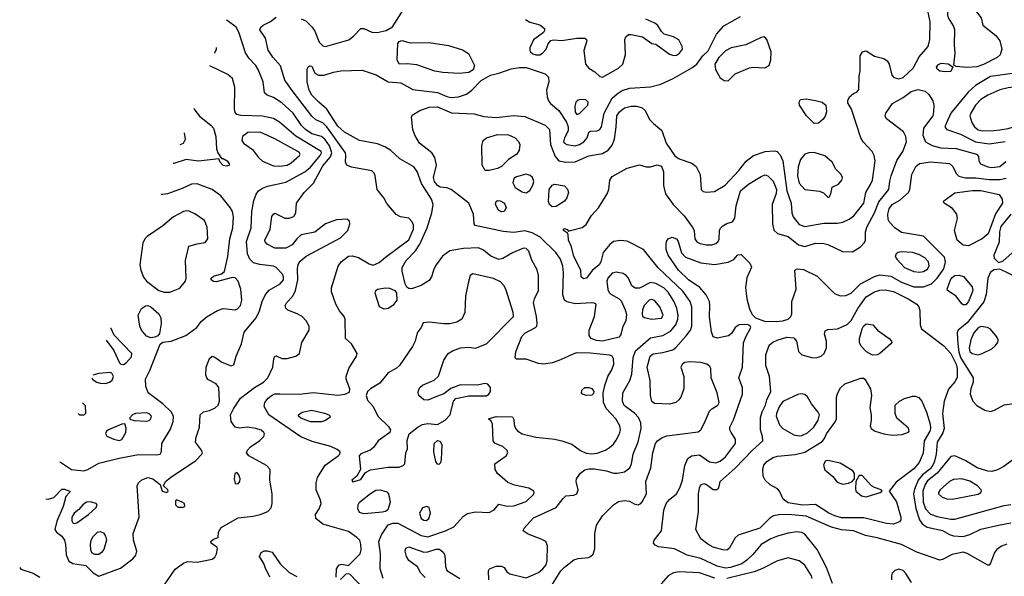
# Model space of a CAD drawing. Extents: x 1173079 to 1307053, y 522583 to 678478.
# Tile 31 of 256: x 1180376 to 1187587, y 558601 to 562680. Entities that reach past the tile are written whole.
import ezdxf

# ---------------------------------------------------------------- set-up
doc = ezdxf.new("R2010")
doc.units = 0

msp = doc.modelspace()

# ---------------------------------------------------------------- linework, layer by layer
at = {"layer": '0CON20XD'}
for points in [[(1182437.4, 562687.4), (1182471.1, 562671.1), (1182518.1, 562625), (1182536.2, 562596.2), (1182570, 562515), (1182595, 562489.2), (1182615, 562484.7), (1182786.2, 562533.8), (1182821, 562559), (1182875, 562615.4), (1182895, 562616.1), (1182955, 562590), (1182993.1, 562586.9), (1183058.5, 562601.5), (1183105, 562629.1), (1183187.5, 562755)], [(1186025.2, 561335.2), (1186030, 561265), (1186039.7, 561235), (1186085, 561180.4), (1186125, 561163.9), (1186265, 561190.3), (1186365, 561188.7), (1186405, 561196.1), (1186451.2, 561218.8), (1186485, 561243.8), (1186557.2, 561335), (1186571.8, 561415), (1186608, 561472), (1186620.7, 561505), (1186640, 561645), (1186633.5, 561685), (1186618.5, 561715), (1186554.3, 561785), (1186535.7, 561815), (1186468.8, 562025), (1186440.7, 562070.7), (1186440.7, 562089.3), (1186453.3, 562115), (1186481.7, 562138.3), (1186509.3, 562150.7), (1186521.7, 562168.3), (1186524.3, 562265.7), (1186530.6, 562305), (1186531.1, 562415), (1186549.2, 562445), (1186575, 562452.9), (1186635, 562412.5), (1186705.6, 562395.6), (1186728.3, 562378.3), (1186742.5, 562355), (1186764.1, 562274.1), (1186777.7, 562257.7), (1186815, 562247.5), (1186845, 562257.5), (1186918.9, 562325), (1186962.3, 562407.7), (1187029.1, 562485), (1187042.5, 562535), (1187043.1, 562665), (1187013.3, 562805)], [(1187315, 562331.1), (1187235, 562337.5), (1187218.3, 562348.3), (1187226.9, 562435), (1187221.1, 562495), (1187223.8, 562605), (1187215.5, 562635), (1187176.9, 562695), (1187173.3, 562715), (1187176.4, 562775), (1187185, 562795.7), (1187205, 562810.9), (1187305, 562796.4), (1187363.1, 562763.1), (1187418, 562695), (1187429.5, 562639.5), (1187524.4, 562565), (1187553.5, 562525), (1187567.5, 562465), (1187557.4, 562422.6), (1187535, 562403.6), (1187435, 562351.6), (1187385, 562334), (1187315, 562331.1)], [(1182694.1, 558594.1), (1182697.1, 558655), (1182715, 558686), (1182735, 558690), (1182785, 558681.2), (1182868.9, 558765), (1182876.4, 558795), (1182875, 558837.5), (1182865.7, 558865), (1182844.6, 558884.6), (1182785, 558930), (1182595, 558982.2), (1182544.2, 559025), (1182542.5, 559055), (1182568.6, 559095), (1182582.9, 559135), (1182579.3, 559159.3), (1182547.1, 559235), (1182547.1, 559285), (1182555.8, 559325), (1182611.9, 559415), (1182709.2, 559485), (1182720, 559495), (1182722.3, 559512.3), (1182700.9, 559530.9), (1182655, 559553.3), (1182518.8, 559588.8), (1182435, 559622.1), (1182200.5, 559785), (1182167.1, 559845), (1182170.4, 559875), (1182195, 559905.6), (1182225, 559929.6), (1182245, 559937.9), (1182280.6, 559939.4), (1182425, 559936.1), (1182525, 559949.1), (1182705, 559927.9), (1182757.5, 559935), (1182790.5, 559949.5), (1182794, 559975), (1182765.8, 560045), (1182766, 560065), (1182785.8, 560125), (1182843.1, 560215), (1182846.9, 560235), (1182805, 560304), (1182762.5, 560345), (1182760, 560485), (1182752.5, 560505), (1182717.7, 560547.7), (1182692, 560595), (1182658.6, 560685), (1182658.6, 560715), (1182707.5, 560875), (1182729.4, 560905), (1182785, 560947.3), (1182810.6, 560950.6), (1182857.6, 560937.6), (1182935, 560891.2), (1182965, 560881.5), (1183009.4, 560900.6), (1183055, 560940.4), (1183225, 561067.8), (1183260, 561145), (1183258.7, 561175), (1183249.1, 561199.1), (1183225, 561225.8), (1183165, 561235.7), (1183132.8, 561252.8), (1183064.4, 561334.4), (1183042, 561375), (1182994, 561435), (1182978, 561535), (1182971.2, 561555), (1182955, 561573.3), (1182805, 561600), (1182772, 561615), (1182760.8, 561635), (1182765.5, 561685), (1182761.2, 561705), (1182626, 561895), (1182595, 561923.6), (1182545, 561947.5), (1182515, 561972.3), (1182372.4, 562162.4), (1182317.4, 562237.4), (1182285, 562341.9), (1182228.8, 562405), (1182195, 562458), (1182175.6, 562545), (1182135.6, 562605), (1182141.1, 562625), (1182158.9, 562641.1), (1182212.5, 562667.5), (1182255, 562700)], [(1183038.9, 558585), (1183015.6, 558655), (1183019.3, 558765), (1183006.6, 558855), (1183025.3, 558904.7), (1183075, 558977.5), (1183109.1, 558990.9), (1183145, 558991.1), (1183315, 558899.1), (1183365, 558890.2), (1183495, 558934.6), (1183555, 558962.9), (1183625, 559041.9), (1183655, 559062.2), (1183715, 559073.1), (1183815, 559068), (1183851.2, 559088.8), (1183885, 559128.8), (1183945.7, 559115.7), (1183995, 559117.3), (1184085, 559150), (1184139.1, 559200.9), (1184144.4, 559215), (1184140, 559225), (1184105, 559245.9), (1183999.6, 559269.6), (1183949.7, 559289.7), (1183875.3, 559355.3), (1183857.3, 559385), (1183856.7, 559425), (1183939.5, 559485), (1183951.1, 559505), (1183945, 559523.8), (1183915, 559552.9), (1183857.5, 559575), (1183842.5, 559595), (1183837.5, 559715), (1183828.3, 559738.3), (1183810, 559755), (1183865, 559773.3), (1183985, 559770), (1183995, 559750), (1183997, 559713), (1184006.2, 559685), (1184023.6, 559663.6), (1184056.2, 559645), (1184155, 559621.2), (1184295.7, 559605.7), (1184345, 559594), (1184419.1, 559569.1), (1184483.3, 559523.3), (1184523.6, 559503.6), (1184565, 559498.4), (1184605.8, 559504.2), (1184665, 559524.6), (1184695.7, 559544.3), (1184725, 559570.5), (1184745, 559598.6), (1184769.1, 559645), (1184775.4, 559675), (1184771.2, 559705), (1184742.9, 559755), (1184671, 559831), (1184650.4, 559875), (1184650, 559945), (1184660.9, 559999.1), (1184683.9, 560065), (1184712.9, 560115), (1184727.1, 560155), (1184724.4, 560195), (1184715.7, 560215), (1184695, 560222.7), (1184555, 560237), (1184451.2, 560238.8), (1184325, 560182.9), (1184275, 560166.7), (1184215, 560156.2), (1184175, 560160.4), (1184085, 560192.1), (1184015, 560193.3), (1184005, 560202.5), (1184010, 560245), (1184052.2, 560357.8), (1184076, 560384), (1184153.3, 560425), (1184163.3, 560435), (1184166.2, 560453.8), (1184161.9, 560505), (1184139.5, 560605), (1184145.6, 560635), (1184176.5, 560695), (1184175.5, 560805.5), (1184165, 560847.5), (1184127.4, 560917.4), (1184104.5, 560985), (1184085, 561003.5), (1184065.5, 561005.5), (1183985, 560972.5), (1183915, 560930.5), (1183885, 560923.5), (1183826.7, 560946.7), (1183771.5, 560991.5), (1183735, 561009.2), (1183625, 561003.2), (1183525, 560985.3), (1183472.4, 560947.6), (1183426, 560884), (1183408.6, 560851.4), (1183392.5, 560795), (1183375, 560769.5), (1183315, 560731.8), (1183245, 560708.6), (1183225, 560710), (1183210.6, 560720.6), (1183198.6, 560745), (1183177.9, 560837.9), (1183177.5, 560865), (1183205.2, 560914.8), (1183273.8, 560986.2), (1183306.1, 561035), (1183359.7, 561155), (1183395.3, 561264.7), (1183402.8, 561325), (1183390.7, 561365), (1183319.3, 561479.3), (1183286.7, 561566.7), (1183262.2, 561602.2), (1183160.6, 561660.6), (1183095, 561720.9), (1183055.7, 561745.7), (1182995, 561769.4), (1182865, 561795.9), (1182753.8, 561855), (1182705, 561899.2), (1182625.7, 562025.7), (1182565.6, 562075), (1182515, 562126.5), (1182494.7, 562165), (1182481.9, 562225), (1182480, 562315), (1182487.5, 562335), (1182497, 562343), (1182515, 562338.8), (1182538.1, 562288.1), (1182563.5, 562273.5), (1182605, 562273.2), (1182675, 562296.5), (1182726.7, 562306.7), (1182885, 562310), (1182986, 562276), (1183075, 562225.4), (1183167.7, 562217.7), (1183255, 562169.6), (1183435, 562147.6), (1183505, 562117.2), (1183535, 562110.5), (1183588.8, 562115), (1183648.1, 562135), (1183686.9, 562165), (1183755.7, 562234.3), (1183823.3, 562275), (1183885, 562287.3), (1183975, 562319.2), (1184035, 562330), (1184085, 562330.3), (1184223.8, 562283.8), (1184248.9, 562258.9), (1184250, 562225), (1184234.6, 562165), (1184238.5, 562115), (1184248.1, 562085), (1184262.5, 562065), (1184324.1, 562014.1), (1184379.2, 561929.2), (1184393.8, 561895), (1184392.4, 561865), (1184364.7, 561815), (1184359.6, 561785), (1184365, 561774.6), (1184382, 561765), (1184445, 561756.2), (1184475.6, 561765), (1184508.5, 561785), (1184531.4, 561815), (1184544, 561855), (1184555, 561863.8), (1184605, 561866), (1184625, 561876), (1184636.2, 561895), (1184655.7, 561995), (1184715, 562106.4), (1184752, 562138), (1184788.8, 562161.2), (1184841.5, 562178.5), (1184995, 562188.8), (1185071.4, 562208.6), (1185160.6, 562249.4), (1185297.3, 562327.3), (1185335.3, 562354.7), (1185378, 562415), (1185417.9, 562452.1), (1185480, 562575), (1185533.8, 562636.2), (1185655, 562704.2)], [(1184081.3, 562681.3), (1184112.5, 562662.5), (1184185, 562641.8), (1184218.6, 562615), (1184220, 562600), (1184212.7, 562587.3), (1184137.6, 562532.4), (1184110.8, 562475), (1184110.8, 562455), (1184117.1, 562445), (1184135, 562429.5), (1184155, 562422.3), (1184185, 562423.8), (1184205.7, 562435), (1184232.5, 562465), (1184245, 562502.5), (1184265, 562526.7), (1184285, 562533.3), (1184345, 562526.9), (1184455, 562546.2), (1184515, 562544), (1184528, 562535), (1184530, 562525), (1184506.4, 562455), (1184519.5, 562355), (1184544.3, 562325), (1184588.1, 562298.1), (1184625, 562262.9), (1184645, 562258.1), (1184761.4, 562325), (1184792.9, 562355), (1184813.1, 562425), (1184807.1, 562535), (1184815, 562553.8), (1184835, 562570.8), (1184855, 562572.5), (1184936.7, 562555), (1185005, 562506.7), (1185035, 562500), (1185135, 562428.6), (1185165, 562418.1), (1185185, 562421.1), (1185208, 562435), (1185230, 562465), (1185227.5, 562485), (1185202.3, 562532.3), (1185165, 562554)], [(1185165, 562554), (1185095, 562573.8), (1185075, 562593.3), (1185048.6, 562638.6), (1185026.1, 562656.1), (1184961.2, 562685)], [(1181433.2, 558536.8), (1181515, 558653.8), (1181575, 558696.9), (1181605, 558708.5), (1181675.8, 558704.2), (1181785, 558725.6), (1181805, 558740.8), (1181818.1, 558765), (1181823.8, 558803.8), (1181820, 558815), (1181777.5, 558845), (1181776.7, 558855), (1181795, 558873.3), (1181830, 558885), (1181831.4, 558925), (1181850.9, 558959.1), (1181975, 559030.8), (1182085, 559041.5), (1182136.2, 559053.8), (1182193.2, 559076.8), (1182217.6, 559102.4), (1182224.4, 559135), (1182225.5, 559205), (1182208.8, 559305), (1182210.8, 559385), (1182183.8, 559413.8), (1182055, 559483.3), (1182037.5, 559505), (1182044.2, 559525), (1182065, 559548.8), (1182135, 559596.7), (1182163.8, 559626.2), (1182168, 559645), (1182164, 559655), (1182145, 559672.5), (1182105.4, 559685.4), (1182045, 559693.3), (1181985, 559685.6), (1181955, 559694.4), (1181923.3, 559735), (1181918.9, 559785), (1181940.6, 559829.4), (1181993.1, 559906.9), (1182095.5, 559985), (1182161.8, 560025), (1182192.9, 560055), (1182230, 560135), (1182236, 560195), (1182245, 560213.3), (1182255, 560216), (1182295, 560197.5), (1182335, 560196.9), (1182398.8, 560215), (1182425.7, 560235), (1182441.4, 560315), (1182495.4, 560405), (1182496.4, 560435), (1182473.3, 560473.3), (1182445, 560504.4), (1182408.8, 560525), (1182340.5, 560550.5), (1182325.6, 560565), (1182320.5, 560585), (1182330.5, 560605), (1182376.1, 560655), (1182394.7, 560695), (1182413.2, 560775), (1182409.4, 560855), (1182414.1, 560885.9), (1182429.3, 560910.7), (1182475, 560946.5), (1182725, 561080.6), (1182778.1, 561135), (1182794, 561185), (1182790, 561205), (1182775, 561218.8), (1182695, 561213.3), (1182615, 561184.5), (1182536.7, 561123.3), (1182436.3, 561103.7), (1182404.4, 561075), (1182370.8, 561029.2), (1182325, 561006.2), (1182245, 561005.4), (1182188.9, 561035), (1182173, 561053), (1182170.9, 561065), (1182210, 561145), (1182222.4, 561237.6), (1182233.9, 561256.1), (1182245, 561261.4), (1182317, 561227), (1182350, 561225), (1182382.7, 561237.3), (1182398, 561265), (1182404, 561335), (1182460, 561415), (1182528.5, 561481.5), (1182595, 561610.4), (1182652.2, 561675), (1182661.4, 561705), (1182644.8, 561755), (1182611.6, 561805), (1182585, 561823.8), (1182515, 561844.7), (1182469.3, 561875), (1182439.1, 561905), (1182378, 561995), (1182295, 562070), (1182235, 562110.6), (1182187.3, 562127.3), (1182168.8, 562145), (1182159.2, 562225), (1182122.5, 562315), (1182105.5, 562345), (1182057.3, 562395), (1182028.4, 562438.4), (1181979.9, 562589.9), (1181960, 562625), (1181895, 562674.6), (1181891.4, 562676.5)], [(1185565, 562231.9), (1185615.3, 562284.7), (1185721.7, 562328.3), (1185745, 562333.5), (1185833.6, 562326.4), (1185864.3, 562345), (1185877.8, 562385), (1185878.9, 562445), (1185848.1, 562535), (1185837.9, 562547.9), (1185825, 562554), (1185805, 562550.8), (1185693.1, 562496.9), (1185585.5, 562474.5), (1185545, 562451.2), (1185495.8, 562404.2), (1185466.2, 562355), (1185472, 562315), (1185505, 562254.3), (1185535, 562234.5), (1185565, 562231.9)], [(1181803, 562436.1), (1181805, 562437.5), (1181818, 562465), (1181818, 562477)], [(1183595, 562286.6), (1183474.1, 562294.1), (1183415, 562303.8), (1183285, 562348.5), (1183214.2, 562355.8), (1183155, 562353.3), (1183140, 562385), (1183144.4, 562505), (1183155, 562520.8), (1183175, 562528.1), (1183235, 562511.1), (1183375, 562513.3), (1183515, 562490.5), (1183618.9, 562458.9), (1183661.8, 562431.8), (1183705.6, 562345), (1183696.2, 562313.8), (1183665, 562292.5), (1183595, 562286.6)], [(1180567.6, 559168.3), (1180585, 559166.2), (1180625, 559178.9), (1180685, 559238.6), (1180705, 559238.6), (1180742.5, 559225), (1180740, 559215), (1180712.9, 559187.1), (1180695, 559112.5), (1180648.6, 559005), (1180632.9, 558945), (1180644.2, 558925), (1180685, 558895.5), (1180704.1, 558865), (1180711.9, 558835), (1180717.3, 558757.3), (1180735, 558711.9), (1180765, 558694.6), (1180861.2, 558681.2), (1180915, 558626.9), (1180955, 558601.9), (1181115, 558660.4), (1181205, 558730.3), (1181226, 558755), (1181233.8, 558785), (1181208.8, 558865), (1181207.9, 558915), (1181250.3, 559035), (1181245.7, 559115.7), (1181236, 559264), (1181246.2, 559285), (1181270.9, 559309.1), (1181315, 559325.5), (1181350, 559315), (1181403.8, 559273.8), (1181420, 559225), (1181450, 559215), (1181462.5, 559225), (1181460, 559235), (1181430, 559265), (1181443.8, 559295), (1181479.2, 559325), (1181665, 559449.2), (1181710, 559495), (1181713.8, 559505), (1181708, 559525), (1181664.2, 559585), (1181668.3, 559621.7), (1181691.4, 559695), (1181698.6, 559785), (1181722.8, 559807.2), (1181765, 559815.4), (1181807.8, 559835), (1181828.8, 559855), (1181837.9, 559885), (1181834.3, 559984.3), (1181815, 560011.2), (1181754.4, 560044.4), (1181746.2, 560055), (1181740, 560075), (1181741.2, 560135), (1181765, 560197.5), (1181785, 560213.3), (1181805, 560206.2), (1181855, 560171.2), (1181925, 560143.3), (1181945, 560150), (1181960, 560215), (1182000.6, 560305), (1182019.3, 560390.7), (1182106.7, 560495), (1182132.6, 560547.4), (1182151.8, 560615), (1182175, 560666.2), (1182202, 560698), (1182284.2, 560745), (1182307.5, 560775), (1182308.9, 560795), (1182300.8, 560815), (1182255, 560864.4), (1182235, 560873.5), (1182135, 560886.4), (1182088.6, 560898.6), (1182060, 560925), (1182044.7, 560965), (1182037.5, 561055), (1182070.6, 561155), (1182076, 561275), (1182090.9, 561355), (1182108.6, 561401.4), (1182125.7, 561425), (1182155, 561446.7), (1182190.7, 561459.3), (1182325, 561490), (1182465, 561565.9), (1182505, 561599.3), (1182575.3, 561685), (1182585.8, 561705), (1182582.5, 561715), (1182397.5, 561827.5), (1182279.7, 561929.7), (1182235, 561956.2), (1182155, 561973.6), (1181995, 561977.9), (1181966.2, 561986.2), (1181955, 562001.2), (1181949.3, 562025), (1181950.6, 562185), (1181935, 562248.6), (1181899.6, 562279.6), (1181768.3, 562341.7)], [(1187152.5, 562297.5), (1187115, 562303.8), (1187095, 562316.7), (1187090, 562335), (1187105, 562352.5), (1187125, 562362.9), (1187175, 562356.2), (1187210, 562335), (1187195, 562300), (1187152.5, 562297.5)], [(1187665, 562288.4), (1187486.2, 562263.8), (1187375, 562197.8), (1187321.4, 562148.6), (1187194.4, 561995.6), (1187163.5, 561925), (1187152, 561895), (1187166.2, 561875), (1187265, 561840.3), (1187375.2, 561785.2), (1187475, 561769.8), (1187592.2, 561787.8)], [(1187425, 561866.9), (1187512.8, 561867.2), (1187555, 561874.2), (1187615, 561882.9), (1187655, 561896.2), (1187765, 561973.6), (1187785, 561994.7), (1187823.2, 562055), (1187830.8, 562085), (1187818.6, 562138.6), (1187778.7, 562188.7), (1187745, 562198.6), (1187615, 562180.6), (1187553.9, 562166.1), (1187465, 562128.2), (1187415, 562094.6), (1187376.4, 562053.6), (1187340.6, 561995), (1187335.3, 561975), (1187348, 561928), (1187368.5, 561895), (1187395, 561874.1), (1187425, 561866.9)], [(1184410, 561135), (1184495, 561158.6), (1184525, 561180), (1184564.3, 561245), (1184615, 561302), (1184678.2, 561405), (1184690, 561435), (1184697.5, 561505), (1184715, 561532), (1184825, 561592), (1184915, 561616.7), (1184965, 561602), (1184995, 561602), (1185045, 561616.2), (1185075, 561606.2), (1185090, 561565), (1185090.5, 561465), (1185104.5, 561405), (1185162.2, 561325), (1185243.3, 561243.3), (1185305.8, 561155), (1185316, 561134), (1185319.2, 561075), (1185335, 561052.2), (1185359.1, 561039.1), (1185405, 561030.5), (1185445, 561031.5), (1185475, 561041.1), (1185490.6, 561055), (1185498, 561072), (1185501.1, 561135), (1185508, 561152), (1185525, 561170), (1185555, 561186.7), (1185595, 561200), (1185612.9, 561225), (1185622.6, 561317.4), (1185655.4, 561425), (1185714.5, 561475), (1185805, 561531.9), (1185835, 561544.3), (1185855, 561535.8), (1185895, 561496), (1185917.4, 561435), (1185915, 561406.2), (1185886.8, 561325), (1185890, 561185), (1185897.8, 561137.8), (1185925, 561112.9), (1186005, 561092.5), (1186079.4, 561029.4), (1186125, 561017.3), (1186205, 561042.1), (1186265, 561040), (1186295, 561032.5), (1186401.1, 560981.1), (1186475, 560979.4), (1186533.8, 561016.2), (1186562.8, 561047.2), (1186570.6, 561065), (1186569.5, 561125), (1186582.5, 561165), (1186635, 561265.6), (1186666.7, 561345), (1186741.3, 561435), (1186747.8, 561497.8), (1186758.2, 561535), (1186800.8, 561649.2), (1186844.5, 561715), (1186870.4, 561785), (1186865.5, 561825), (1186847.9, 561857.9), (1186725, 561954.2), (1186714.4, 561975), (1186718.1, 561995), (1186767.8, 562065), (1186845, 562109.7), (1186905.5, 562154.5), (1186955, 562169.6), (1187006.8, 562156.8), (1187035, 562132.9), (1187062.1, 562085), (1187069.6, 562055), (1187068.8, 562005), (1187062.4, 561975), (1186996, 561885), (1186990.4, 561835), (1187010.5, 561785), (1187057.3, 561757.3), (1187121, 561741), (1187235, 561735.3), (1187384, 561695), (1187398.6, 561678.6), (1187400, 561645), (1187412, 561625), (1187465, 561600.8), (1187495, 561596.5), (1187555, 561604.7), (1187598.9, 561641.1)], [(1186195, 561920.8), (1186137.5, 561975), (1186088, 562055), (1186084.1, 562075.9), (1186093.9, 562096.1), (1186135, 562100), (1186205, 562088.2), (1186253.3, 562075), (1186280, 562055), (1186283.8, 562005), (1186275, 561972.5), (1186259.7, 561950.3), (1186225, 561922), (1186195, 561920.8)], [(1181652.2, 562032), (1181658.3, 562018.3), (1181693.5, 561973.5), (1181775, 561907.8), (1181794.5, 561885), (1181812.1, 561825), (1181817.3, 561735), (1181825.7, 561705.7), (1181852.5, 561662.5), (1181865, 561662.5), (1181895.9, 561645.9), (1181910, 561625), (1181910, 561615), (1181893, 561607), (1181865, 561611.2), (1181843.3, 561635), (1181835, 561660), (1181685, 561643.5), (1181595, 561656.5), (1181505, 561626.1), (1181498.7, 561626.8)], [(1183811.2, 558575), (1183808.3, 558641.7), (1183816.7, 558655), (1183865, 558675.5), (1183905, 558675.6), (1183923.8, 558665), (1183943.8, 558635), (1183965, 558618), (1184085, 558588.8), (1184175, 558630), (1184208, 558655), (1184230.8, 558685), (1184237.7, 558717.7), (1184241.2, 558825), (1184230, 558855), (1184195, 558874.2), (1184098.7, 558908.7), (1184062.5, 558935), (1184070, 558955), (1184139.4, 559030.6), (1184305, 559104.3), (1184355, 559172), (1184375, 559190), (1184435, 559196.2), (1184455, 559206.7), (1184466.9, 559235), (1184451.1, 559295), (1184454.4, 559315), (1184483.8, 559356.2), (1184515, 559380.4), (1184545, 559389.2), (1184585, 559389.1), (1184673.5, 559373.5), (1184725, 559357.1), (1184755, 559356.2), (1184805, 559365.5), (1184843.3, 559395), (1184857.5, 559425), (1184869.5, 559495), (1184905, 559586.2), (1184926.9, 559685), (1184923.6, 559725), (1184908.2, 559765), (1184877.8, 559797.8), (1184803.9, 559853.9), (1184790.9, 559885), (1184793.5, 559945), (1184845.4, 560035), (1184857.8, 560082.2), (1184868.9, 560205), (1184886.7, 560253.3), (1184995, 560348), (1185085, 560366.9), (1185141.3, 560398.7), (1185180.6, 560445), (1185195.2, 560484.8), (1185197.8, 560515), (1185188.8, 560565), (1185167.3, 560617.3), (1185125, 560683.8), (1185092.3, 560715), (1185035, 560746.3), (1184995, 560755.3), (1184915, 560712.1), (1184883.6, 560713.6), (1184859.5, 560729.5), (1184834.5, 560785), (1184816.8, 560806.8), (1184795, 560819.6), (1184745, 560829.6), (1184715, 560822.5), (1184682.8, 560785), (1184676.8, 560765), (1184683.2, 560703.2), (1184691.9, 560681.9), (1184705, 560668.8), (1184765.7, 560635.7), (1184780.3, 560620.3), (1184811.1, 560555), (1184819.6, 560519.6), (1184814.3, 560475.7), (1184791.1, 560425), (1184778, 560372), (1184765.5, 560354.5), (1184645, 560324.7), (1184599.9, 560329.9), (1184561.2, 560345), (1184547.5, 560365), (1184547.5, 560405), (1184585.4, 560505), (1184597.5, 560595), (1184583.8, 560603.8), (1184564.2, 560604.2), (1184445, 560597.1), (1184383.8, 560613.8), (1184365.5, 560625.5), (1184352.9, 560665), (1184358.1, 560825), (1184354.1, 560875), (1184335.3, 560925), (1184302.5, 560975), (1184186.8, 561086.8), (1184129.5, 561119.5), (1184075, 561133.6), (1183995, 561121.1), (1183916.9, 561126.9), (1183712.7, 561172.7), (1183704, 561185), (1183698.9, 561255), (1183664.4, 561335), (1183535, 561436.9), (1183505, 561448.2), (1183455, 561453.1), (1183435, 561465.4), (1183414.7, 561495), (1183407.4, 561525), (1183427.9, 561615), (1183415, 561671.2), (1183393.6, 561703.6), (1183304.5, 561774.5), (1183270.8, 561835), (1183255.7, 561875.7), (1183246, 561965), (1183249.7, 561980.3), (1183306.1, 562013.9), (1183375, 562039.2), (1183435, 562041.5), (1183537.1, 561997.1), (1183705, 561990.5), (1183775, 561971.8), (1183865, 561962.9), (1183995, 561979.2), (1184075, 561972.1), (1184225, 561906.7), (1184255.6, 561875), (1184263.9, 561765), (1184296.7, 561676.7), (1184325, 561645.6), (1184375, 561636.2), (1184445, 561637.5), (1184545, 561681.6), (1184645, 561698.9), (1184685.3, 561724.7), (1184715, 561761.4), (1184731.8, 561805), (1184745.3, 561895), (1184749.6, 561975), (1184769.2, 562005), (1184805.7, 562034.3), (1184855, 562046.7), (1184896, 562046), (1184935, 562035.5), (1184955.5, 562015), (1184988.3, 561948.3), (1185018.7, 561918.7), (1185079.3, 561869.3), (1185110.9, 561775), (1185172.6, 561682.6), (1185205, 561660), (1185298.7, 561628.7), (1185329.4, 561605), (1185359.2, 561545), (1185366.7, 561435), (1185382.1, 561422.1), (1185405, 561415.8), (1185465, 561421.1), (1185541.6, 561468.4), (1185642.2, 561575), (1185697, 561643), (1185750.8, 561685), (1185835, 561713.6), (1185905, 561718.5), (1185923.3, 561713.3), (1185945, 561689.4), (1185964.2, 561645), (1185993.7, 561425), (1186025.2, 561335.2)], [(1184455, 561986.2), (1184475, 561994), (1184535.7, 562055), (1184540, 562075), (1184522.7, 562092.7), (1184484.4, 562095.6), (1184465, 562090.8), (1184448.6, 562075), (1184441.8, 562045), (1184445, 562002.5), (1184455, 561986.2)], [(1181551.8, 561766.7), (1181574.3, 561775), (1181589.5, 561805), (1181583.3, 561850.1)], [(1182277.8, 561607.8), (1182335, 561614.7), (1182365, 561630.5), (1182425.6, 561685), (1182430, 561695), (1182426, 561704), (1182412.2, 561715), (1182245, 561807.9), (1182136.7, 561855), (1182045.4, 561854.6), (1182008.6, 561825), (1182002.2, 561795), (1182014.5, 561775), (1182080.1, 561730.1), (1182125, 561670), (1182155, 561644.4), (1182235, 561610), (1182277.8, 561607.8)], [(1183815, 561574.3), (1183785, 561576.2), (1183762.9, 561615), (1183760, 561755), (1183770.8, 561795), (1183795, 561815.6), (1183875, 561838.2), (1183955, 561836.2), (1184004, 561815), (1184028.7, 561788.7), (1184037.5, 561765), (1184034.2, 561725), (1184017.1, 561695), (1183954.6, 561655.4), (1183904.2, 561605), (1183875, 561590.5), (1183815, 561574.3)], [(1186305, 561380), (1186317, 561403), (1186327, 561453), (1186372.5, 561475), (1186396.7, 561505), (1186402.5, 561525), (1186392.5, 561545), (1186353.9, 561583.9), (1186326.2, 561635), (1186273.2, 561683.2), (1186195, 561706.4), (1186154.6, 561705.4), (1186125, 561695.8), (1186093.3, 561656.7), (1186077.9, 561602.1), (1186071.3, 561535), (1186085, 561482.9), (1186125, 561436.9), (1186234.5, 561424.5), (1186261.7, 561411.7), (1186295, 561380), (1186305, 561380)], [(1186328.8, 558548.8), (1186285.4, 558665), (1186216.6, 558796.6), (1186125, 558910), (1186105, 558923.1), (1186065, 558926.2), (1186005, 558917.2), (1185925, 558895.3), (1185876.9, 558875), (1185805, 558833.6), (1185745, 558761.5), (1185701.8, 558718.2), (1185665, 558693.3), (1185582.5, 558665), (1185545, 558661.3), (1185485, 558675.8), (1185365, 558731.2), (1185263.8, 558755), (1185172.1, 558802.1), (1185055, 558818.1), (1185029.7, 558829.7), (1185018, 558845), (1185022.5, 558865), (1185076.9, 558935), (1185092.5, 559085), (1185110, 559135), (1185134.4, 559165), (1185185, 559205.7), (1185210, 559250), (1185228.8, 559305), (1185246, 559414), (1185269.2, 559465), (1185295, 559484.2), (1185355, 559492.2), (1185428.8, 559438.8), (1185473.3, 559433.3), (1185505, 559445.9), (1185544.4, 559475.6), (1185618.9, 559575), (1185617.1, 559605), (1185585.5, 559655), (1185576.9, 559675), (1185576.9, 559695), (1185602.6, 559747.4), (1185670, 559935), (1185669.1, 559985), (1185642, 560055), (1185670, 560135), (1185677.7, 560312.3), (1185693.7, 560356.3), (1185730, 560425), (1185725.7, 560435.7), (1185705.5, 560445.5), (1185645, 560445.2), (1185615.8, 560425), (1185588.9, 560381.1), (1185567.7, 560362.3), (1185485, 560347.1), (1185455.7, 560355.7), (1185442.8, 560392.8), (1185426.9, 560503.1), (1185430.9, 560585), (1185426.6, 560615), (1185402.3, 560665), (1185357.4, 560717.4), (1185274.5, 560775), (1185201.8, 560845), (1185125.6, 560955), (1185111.1, 560995), (1185110.6, 561035), (1185113.3, 561055), (1185126, 561075), (1185155, 561085.5), (1185185, 561073.3), (1185198.2, 561055), (1185222.9, 560972.9), (1185250.9, 560940.9), (1185365, 560899.1), (1185465, 560886.7), (1185565, 560902.5), (1185606.9, 560923.1), (1185635, 560956.2), (1185659.5, 560959.5), (1185723.3, 560895), (1185735.9, 560865.9), (1185701.7, 560788.3), (1185691.7, 560718.3), (1185701.2, 560635), (1185720.5, 560560.5), (1185740.3, 560520.3), (1185764.4, 560494.4), (1185831.7, 560471.7), (1185915, 560467.5), (1185965, 560474), (1186002.9, 560485), (1186024.5, 560505), (1186030, 560525), (1186031.5, 560615), (1186063.1, 560705), (1186053.8, 560845), (1186070, 560855), (1186115, 560848.5), (1186215, 560799.6), (1186343, 560673), (1186385, 560656.5), (1186425, 560660), (1186465, 560675.4), (1186534.4, 560745.6), (1186635, 560798.8), (1186675, 560810.6), (1186755, 560801.9), (1186835, 560757.8), (1186925, 560723.3), (1186995, 560722.9), (1187052.5, 560745), (1187095, 560785.3), (1187144.2, 560855), (1187156.7, 560905), (1187149.2, 560939.2), (1186994, 561094), (1186835, 561120), (1186785, 561154.4), (1186746.4, 561196.4), (1186736.8, 561215), (1186733.1, 561255), (1186744.7, 561295), (1186765.6, 561325), (1186821.4, 561358.6), (1186885.7, 561415), (1186894.3, 561435.7), (1186910, 561545), (1186939.2, 561605), (1186965, 561626.4), (1187045, 561638.9), (1187185, 561625.3), (1187210.9, 561605), (1187234, 561554), (1187254.2, 561534.2), (1187301.8, 561521.8), (1187377.9, 561522.1), (1187475, 561509), (1187555, 561509.3), (1187601, 561519)], [(1184085, 561411.5), (1184110.9, 561429.1), (1184135, 561466.7), (1184141.4, 561495), (1184130.8, 561525), (1184115, 561537.8), (1184085, 561548.5), (1184015, 561528.5), (1183995, 561515.6), (1183987.8, 561485), (1184005, 561450), (1184055, 561417.8), (1184085, 561411.5)], [(1180669.6, 559437.7), (1180675, 559437.5), (1180754.8, 559384.8), (1180845, 559374.6), (1180875, 559382.7), (1180955, 559430), (1181104.1, 559465.9), (1181245, 559493.9), (1181379.4, 559490.6), (1181405, 559496.7), (1181414, 559515), (1181415.6, 559575), (1181480.1, 559679.9), (1181500.8, 559735), (1181503.2, 559775), (1181485.6, 559805.6), (1181425, 559866.2), (1181316.2, 559945), (1181298.5, 559995), (1181298.2, 560045), (1181329.8, 560110.2), (1181405, 560303.3), (1181425, 560316.2), (1181485.7, 560324.3), (1181593.5, 560366.5), (1181673.8, 560425), (1181705, 560468.8), (1181748, 560505), (1181825, 560547.9), (1181866, 560564), (1181955, 560553.8), (1181969.9, 560560.1), (1181992.3, 560585), (1182003.7, 560623.7), (1181996.2, 560705), (1181975, 560763.8), (1181955, 560788), (1181935, 560791.2), (1181815, 560759.2), (1181795, 560760.8), (1181778, 560775), (1181778, 560785), (1181795, 560800.8), (1181853.3, 560816.7), (1181876.2, 560833.8), (1181900.5, 560945), (1181914.6, 561075.4), (1181935.6, 561155), (1181942.1, 561235), (1181933.8, 561273.8), (1181917.8, 561305), (1181849.9, 561389.9), (1181786.5, 561436.5), (1181720.5, 561459.5), (1181675, 561477.5), (1181634.1, 561475.9), (1181565, 561442.5), (1181458.8, 561405), (1181425, 561398.7), (1181412.9, 561400.1)], [(1184275, 561308.8), (1184255, 561326.2), (1184247.9, 561347.9), (1184253.3, 561435), (1184275, 561467.8), (1184295, 561474.5), (1184365, 561461.9), (1184387.8, 561437.8), (1184395.7, 561415), (1184382.9, 561375), (1184365, 561350), (1184305, 561312), (1184275, 561308.8)], [(1187325, 561022.9), (1187285, 561028.8), (1187242.5, 561065), (1187222.7, 561135), (1187243.7, 561223.7), (1187238.8, 561255), (1187206.9, 561296.9), (1187146, 561335), (1187140.8, 561345), (1187145, 561353.3), (1187225, 561411.1), (1187355, 561428.6), (1187415, 561429.5), (1187550.2, 561400.2), (1187571.8, 561365), (1187573.5, 561335), (1187523, 561257), (1187468, 561112), (1187425.3, 561074.7), (1187325, 561022.9)], [(1183905, 561272.5), (1183882, 561285), (1183859.2, 561325), (1183865, 561348), (1183875, 561354.2), (1183895, 561353.1), (1183927.1, 561335), (1183937.5, 561302.5), (1183925, 561274), (1183905, 561272.5)], [(1181435, 560682.7), (1181475, 560684.6), (1181548, 560712), (1181589.5, 560765), (1181594.5, 560785), (1181589.6, 560915), (1181615, 561020), (1181675, 561038.8), (1181735, 561046.7), (1181753.8, 561075), (1181749.3, 561159.3), (1181728.3, 561208.3), (1181658.6, 561258.6), (1181617.4, 561277.4), (1181595, 561279.6), (1181575, 561273.8), (1181502, 561235), (1181425, 561170), (1181308.8, 561091.2), (1181292.3, 561075), (1181279.2, 561047), (1181278.4, 561044.9), (1181255.3, 560885), (1181262.9, 560845), (1181283.4, 560793.4), (1181305.4, 560765), (1181394.4, 560695), (1181435, 560682.7)], [(1187635, 561254.3), (1187562.5, 561165), (1187551.5, 561125), (1187549, 561051), (1187510, 560955), (1187512.5, 560932.5), (1187545, 560902), (1187575, 560910), (1187645, 560972.5)], [(1184254.2, 558505), (1184339.2, 558640.8), (1184365, 558668.7), (1184435, 558721.1), (1184465, 558731.8), (1184540.7, 558739.3), (1184556, 558745), (1184575, 558764), (1184586.8, 558803.2), (1184586.7, 558915), (1184600, 558975), (1184644.3, 559045), (1184724, 559125), (1184761.4, 559148.6), (1184805, 559157.8), (1184841.3, 559151.3), (1184875, 559132.9), (1184905, 559126), (1184925, 559134), (1184935, 559146.2), (1184967.1, 559205), (1184961.5, 559295), (1184997.9, 559395), (1185011.8, 559505), (1185032.9, 559575), (1185046.5, 559595), (1185081.3, 559618.7), (1185115, 559629.7), (1185345, 559660.8), (1185365.2, 559674.8), (1185391.4, 559725), (1185428.4, 559811.6), (1185445, 559829.2), (1185489.2, 559855), (1185499.4, 559875), (1185483.5, 559945), (1185440.6, 560055), (1185438.6, 560125), (1185429.8, 560139.8), (1185407.5, 560155), (1185365, 560167.2), (1185285, 560172.1), (1185245, 560166.9), (1185226.6, 560153.4), (1185218.6, 560135), (1185238.5, 560065), (1185238.5, 559975), (1185217.5, 559915), (1185204.3, 559895), (1185180, 559875), (1185135, 559863.8), (1185025, 559867.5), (1185005, 559882.5), (1184994.4, 559925), (1184992.3, 560035), (1184971.6, 560135), (1184992.7, 560215), (1185015, 560231.5), (1185085, 560240.8), (1185159.3, 560260.7), (1185182.2, 560277.8), (1185256.6, 560363.4), (1185289.6, 560405), (1185299.3, 560435), (1185298.7, 560575), (1185286.7, 560615), (1185231.9, 560691.9), (1185051.7, 560861.7), (1184945.4, 560995.4), (1184825, 561056.2), (1184775, 561062.1), (1184725, 561053.9), (1184696.9, 561033.1), (1184648, 560975), (1184632.2, 560905), (1184620, 560885), (1184567.8, 560842.2), (1184526, 560785), (1184505, 560782), (1184488.8, 560795), (1184486.2, 560845), (1184435.3, 560945), (1184416.9, 561015), (1184394.4, 561065), (1184392.5, 561105), (1184387, 561117), (1184357.5, 561135), (1184357.5, 561145), (1184365, 561150), (1184385, 561142.5), (1184395, 561130), (1184410, 561135)], [(1186965, 560830), (1186995, 560834.6), (1187025, 560852.5), (1187036.1, 560875), (1187030.9, 560905), (1187004.2, 560935), (1186966, 560956), (1186915, 560973.5), (1186835, 560979.5), (1186810, 560975), (1186793.8, 560965), (1186788, 560945), (1186798.6, 560925), (1186855, 560864.6), (1186925, 560834), (1186965, 560830)], [(1182815, 559294), (1182875, 559311.4), (1182908.9, 559361.1), (1182945, 559381.1), (1183075, 559400), (1183155, 559402), (1183187.5, 559415), (1183196.7, 559425), (1183203.3, 559505), (1183216, 559535), (1183214.3, 559595.7), (1183228.8, 559645), (1183293.7, 559696.3), (1183325, 559713.2), (1183365, 559720), (1183435, 559712.8), (1183492.3, 559745), (1183527.5, 559785), (1183552.5, 559885), (1183570, 559905), (1183665, 559924.5), (1183795, 559924.6), (1183812.2, 559935), (1183824.5, 559955), (1183823.3, 559985), (1183805, 560008.6), (1183785, 560013.1), (1183725, 560001.1), (1183605, 560004.3), (1183532.1, 559977.9), (1183481.2, 559938.8), (1183435, 559921.8), (1183365, 559892.2), (1183335, 559894.4), (1183300, 559925), (1183293.3, 559945), (1183296.3, 559963.7), (1183306.9, 559985), (1183325, 560001.9), (1183410.5, 560039.5), (1183442.7, 560067.3), (1183481.8, 560185), (1183513.8, 560235), (1183545, 560253.8), (1183605, 560275.4), (1183665, 560280.5), (1183715, 560273.5), (1183795, 560304.3), (1183991.1, 560505), (1183989.5, 560535), (1183935.2, 560705.2), (1183922.6, 560732.6), (1183898.2, 560758.2), (1183845, 560783.9), (1183695, 560818.8), (1183674.1, 560805.9), (1183661.2, 560748.8), (1183639.6, 560655), (1183636.4, 560533.6), (1183614.2, 560485), (1183576.7, 560463.3), (1183525, 560452.3), (1183481.1, 560451.1), (1183375, 560462.5), (1183331.7, 560458.3), (1183316.7, 560425), (1183285.7, 560384.3), (1183271.1, 560325), (1183251.9, 560285), (1183158, 560145), (1183135, 560125.7), (1183075, 560093.3), (1183012.7, 560017.3), (1182944.4, 559975), (1182922.5, 559955), (1182913.1, 559925), (1182922.4, 559892.4), (1182964.5, 559844.5), (1182997.5, 559775), (1183077.9, 559697.9), (1183092.5, 559675), (1183086, 559655), (1183001.1, 559595), (1182965.8, 559545), (1182943.4, 559526.6), (1182875, 559498.1), (1182862.5, 559485), (1182872.9, 559385), (1182844.4, 559335.6), (1182807.5, 559305), (1182815, 559294)], [(1187285, 560590.6), (1187275, 560598.1), (1187235, 560654.5), (1187170.8, 560695), (1187169.4, 560705), (1187193.9, 560775), (1187205, 560791.5), (1187225, 560804.5), (1187255, 560808.1), (1187287.3, 560797.3), (1187352, 560722), (1187355.5, 560695), (1187349.2, 560675), (1187325, 560614.3), (1187305, 560591.5), (1187285, 560590.6)], [(1187675, 560792.3), (1187555, 560853.1), (1187511.7, 560848.3), (1187485, 560830), (1187467.1, 560785), (1187453.1, 560666.9), (1187437.1, 560612.9), (1187315, 560458.9), (1187249.2, 560405), (1187242.2, 560385), (1187247.3, 560302.7), (1187253.3, 560245), (1187265, 560204.1), (1187358.9, 560055), (1187359.5, 560025), (1187341.1, 559975), (1187336.9, 559935), (1187356.9, 559885), (1187385, 559851.9), (1187445, 559817.9), (1187485, 559808.8), (1187515, 559818.8), (1187585, 559858.6), (1187750.2, 559879.8)], [(1183045, 560560), (1183011.2, 560575), (1182980, 560675), (1182984, 560695), (1182995, 560705.8), (1183055.8, 560715.8), (1183085, 560714), (1183122.5, 560695), (1183135.9, 560675.9), (1183138, 560625), (1183107.5, 560585), (1183075, 560563.1), (1183045, 560560)], [(1187605, 558835.4), (1187565, 558822.3), (1187531.9, 558798.1), (1187513.9, 558776.1), (1187485, 558696.7), (1187475, 558683.3), (1187465, 558683.8), (1187315, 558767.1), (1187285, 558776.9), (1187205, 558760.5), (1187135, 558723.8), (1187115, 558720), (1186945, 558777.9), (1186835, 558833.3), (1186655, 558884.1), (1186569.2, 558899.2), (1186483.5, 558933.5), (1186395, 558942.5), (1186321.7, 558961.7), (1186135, 559041.1), (1186005, 559053.3), (1185935, 559052.4), (1185896.9, 559043.1), (1185866.4, 559023.6), (1185796, 558955), (1185637.9, 558902.1), (1185615, 558883.3), (1185571.2, 558805), (1185555, 558792), (1185525, 558794.4), (1185455, 558815.4), (1185415, 558835.4), (1185363.6, 558875), (1185328.5, 558945), (1185347.6, 559072.4), (1185347.9, 559205), (1185355, 559250), (1185365, 559271.2), (1185385, 559280), (1185405, 559273.8), (1185455, 559236.2), (1185483.6, 559236.4), (1185495, 559250), (1185506, 559295), (1185616.2, 559393.8), (1185741.8, 559525), (1185818, 559595), (1185816, 559625), (1185800.8, 559675), (1185800.8, 559765), (1185813.2, 559806.8), (1185838.8, 559855), (1185846.7, 559895), (1185876, 559955), (1185866.4, 560065), (1185841.2, 560145), (1185841.2, 560225), (1185865.6, 560295), (1185891.9, 560318.1), (1185922.1, 560332.1), (1185995, 560353.9), (1186045, 560348.1), (1186065.8, 560325), (1186079.3, 560249.3), (1186104.2, 560225), (1186185, 560203.2), (1186215, 560203.8), (1186245.4, 560214.6), (1186268, 560235), (1186283.6, 560276.4), (1186283.6, 560323.6), (1186268.8, 560375), (1186275, 560400), (1186295, 560410), (1186365, 560415.8), (1186435, 560445.6), (1186464, 560476), (1186515.2, 560564.8), (1186575, 560648.5), (1186635.3, 560684.7), (1186675, 560697.1), (1186715, 560699.7), (1186775, 560687.4), (1186883.3, 560635), (1186945.6, 560595), (1186960.6, 560575), (1186968, 560548), (1186970.5, 560445), (1186980.5, 560415), (1187145, 560291.2), (1187195, 560233.8), (1187233.6, 560155), (1187241.6, 560125), (1187241, 560059), (1187225, 560025.4), (1187177.2, 559972.8), (1187146.9, 559885), (1187133.2, 559795), (1187147.5, 559685), (1187137.6, 559652.4), (1187094.1, 559585), (1187087.8, 559495), (1187072.3, 559435), (1187048.1, 559391.9), (1186988.4, 559345), (1186955.9, 559305), (1186929.3, 559240.7), (1186922.6, 559205), (1186939, 559099), (1186965.9, 559015.9), (1186984.8, 558984.8), (1187022.2, 558962.2), (1187135, 558936.8), (1187185, 558908.2), (1187215, 558896.9), (1187285, 558891.8), (1187335, 558907.5), (1187415, 558947.3), (1187543.2, 558976.8), (1187635, 558991.8)], [(1181335, 560348.9), (1181305, 560361.8), (1181268.5, 560405), (1181254.5, 560435), (1181244.3, 560515), (1181266.6, 560563.4), (1181296.6, 560583.4), (1181315, 560585.6), (1181335, 560576.7), (1181395, 560525.8), (1181410.6, 560495), (1181412.9, 560455), (1181398.8, 560381.2), (1181387.3, 560362.7), (1181365, 560352.5), (1181335, 560348.9)], [(1185005, 560484.7), (1185075, 560492.7), (1185087.3, 560515), (1185065, 560575.7), (1185025, 560621.5), (1185005, 560630.8), (1184985, 560624.6), (1184948.5, 560585), (1184936.7, 560555), (1184934.4, 560525), (1184937.1, 560507.1), (1184948.7, 560498.7), (1185005, 560484.7)], [(1186622.5, 560222.5), (1186576.4, 560246.4), (1186538.3, 560288.3), (1186525.4, 560315), (1186525.3, 560345), (1186544.8, 560415), (1186555, 560435.5), (1186575, 560450.4), (1186623.3, 560443.3), (1186659.2, 560405), (1186744, 560345), (1186761.2, 560325), (1186763.3, 560315), (1186756.2, 560305), (1186675, 560233.1), (1186655, 560223.1), (1186622.5, 560222.5)], [(1181008.1, 560331.4), (1181065.7, 560255.7), (1181106.7, 560165), (1181116.1, 560156.1), (1181135, 560153.8), (1181156.2, 560165), (1181195, 560208.8), (1181198, 560235), (1181068.3, 560368.3), (1181045, 560416), (1181041, 560418.2)], [(1187395, 560224.6), (1187425, 560233.2), (1187495, 560269.1), (1187520.7, 560289.3), (1187540, 560315), (1187542.3, 560335), (1187533.2, 560355), (1187485, 560411.1), (1187463.9, 560423.9), (1187415, 560432.7), (1187395, 560423.1), (1187364.7, 560385), (1187340.4, 560335), (1187329.6, 560275), (1187335, 560248), (1187351.2, 560235), (1187395, 560224.6)], [(1180904, 560056.4), (1180909.2, 560045), (1180938.8, 560025), (1180965, 560015.6), (1181005, 560014.4), (1181033.3, 560023.3), (1181052.1, 560037.9), (1181062, 560065), (1181049.5, 560089.5), (1181035, 560094), (1180955, 560087.5), (1180910.9, 560074.7)], [(1186775, 558983.3), (1186725, 558987.1), (1186558.8, 559028.8), (1186395, 559028.9), (1186345, 559043.6), (1186300.6, 559065), (1186205, 559128.5), (1186108.2, 559121.8), (1186005, 559140.5), (1185966.5, 559166.5), (1185939.3, 559225), (1185925, 559242.8), (1185871.5, 559271.5), (1185835.6, 559305), (1185821.5, 559335), (1185817.1, 559385), (1185825.4, 559415), (1185848.5, 559441.5), (1185895, 559471.3), (1185925, 559482.4), (1186055, 559493.9), (1186125, 559511.1), (1186251.8, 559588.2), (1186269.3, 559610.7), (1186283.6, 559645), (1186344.1, 559725.9), (1186356.6, 559753.4), (1186358.8, 559915), (1186365, 559941.2), (1186387.4, 559982.6), (1186418.7, 560011.3), (1186535, 560052.5), (1186555, 560054), (1186565, 560046.2), (1186607.9, 559975), (1186614.5, 559925), (1186600.8, 559835), (1186612.9, 559785), (1186612.9, 559745), (1186604.2, 559705), (1186612.5, 559685), (1186640, 559665), (1186705, 559644), (1186765, 559636.2), (1186839.3, 559640.7), (1186885, 559656.7), (1186891.2, 559665), (1186885.6, 559685.6), (1186799.8, 559759.8), (1186787.1, 559795), (1186787.5, 559855), (1186820, 559885), (1186855, 559903.3), (1186915, 559921.9), (1186935, 559921.4), (1186961.1, 559911.1), (1186981.9, 559885), (1187015.8, 559804.2), (1187044.6, 559715), (1187046.8, 559685), (1187041.8, 559665), (1186999.4, 559595), (1186992.3, 559502.3), (1186963.5, 559435), (1186925, 559388.8), (1186795, 559290.8), (1186742.5, 559225), (1186796, 559146), (1186830, 559035), (1186828.6, 559015), (1186820, 559000), (1186775, 558983.3)], [(1184525, 559925.6), (1184496.7, 559935), (1184490, 559945), (1184492, 559965), (1184515.7, 559984.3), (1184545, 559985.6), (1184565, 559978.6), (1184580.8, 559955), (1184578.7, 559941.3), (1184565, 559929.4), (1184525, 559925.6)], [(1186085, 559630), (1186105, 559632.5), (1186145, 559652), (1186192.5, 559695), (1186223.4, 559745), (1186234, 559784), (1186223.8, 559805), (1186175.5, 559865), (1186146.4, 559916.3), (1186125, 559932.5), (1186097.2, 559937.2), (1186075, 559932.7), (1185965, 559882), (1185937.4, 559842.6), (1185917.5, 559795), (1185915.8, 559775), (1185941.2, 559711.2), (1185964.6, 559684.6), (1186045, 559638.5), (1186085, 559630)], [(1180834.6, 559873.3), (1180856.1, 559853.9), (1180858, 559795), (1180845, 559781.2), (1180815, 559782), (1180805, 559795.1)], [(1181305, 559738.1), (1181325, 559743.3), (1181335.6, 559755), (1181340, 559775), (1181325, 559792.2), (1181305, 559798.2), (1181225, 559794.3), (1181201.2, 559785), (1181183, 559763), (1181183.3, 559753.3), (1181214.1, 559744.1), (1181305, 559738.1)], [(1182505, 559732.5), (1182435, 559760.5), (1182418.6, 559775), (1182417.1, 559785), (1182445.4, 559804.6), (1182515, 559818.2), (1182607.7, 559797.7), (1182638.8, 559785), (1182648.8, 559775), (1182646.2, 559765), (1182615, 559742.2), (1182585, 559733.6), (1182505, 559732.5)], [(1181105, 559596.2), (1181125, 559603.8), (1181152.5, 559655), (1181155.9, 559685.9), (1181145, 559717.5), (1181125, 559716.2), (1181026.4, 559673.6), (1181012.5, 559665), (1181003, 559647), (1181015, 559627.5), (1181066.1, 559606.1), (1181105, 559596.2)], [(1183445, 559420), (1183435, 559422), (1183422.4, 559442.4), (1183408, 559512), (1183411.2, 559575), (1183435, 559596.1), (1183455, 559591.1), (1183466.7, 559565), (1183463.6, 559456.4), (1183457.2, 559432.8), (1183445, 559420)], [(1186404.1, 559275.9), (1186445, 559283.8), (1186473, 559297), (1186490, 559315), (1186490, 559355), (1186477.5, 559375), (1186385, 559430), (1186295, 559450.8), (1186275, 559443.8), (1186263.3, 559415), (1186271.7, 559381.7), (1186331.7, 559331.7), (1186362, 559292), (1186404.1, 559275.9)], [(1187685, 559482), (1187584.5, 559405.5), (1187537.8, 559382.2), (1187495, 559369.2), (1187465, 559371.2), (1187386.8, 559396.8), (1187305, 559447.5), (1187225, 559484.4), (1187195, 559479.5), (1187094.2, 559355.8), (1187025, 559301.6), (1187008.1, 559275), (1186989.4, 559225), (1186992.7, 559145), (1187010.4, 559095), (1187045, 559056.5), (1187095, 559038.6), (1187195, 559018.6), (1187225, 559019.4), (1187585, 559119.6), (1187635, 559126.8)], [(1181975, 559278.8), (1181989.2, 559295), (1181990, 559315), (1181980.8, 559345), (1181965, 559361.2), (1181952.5, 559355), (1181945.6, 559315), (1181955, 559281.2), (1181975, 559278.8)], [(1186575, 559184.6), (1186677.5, 559215), (1186692.5, 559225), (1186685.9, 559235.9), (1186635, 559251.4), (1186615, 559264.2), (1186545, 559340), (1186525, 559340), (1186500, 559295), (1186496, 559245), (1186500, 559225), (1186541.7, 559191.7), (1186575, 559184.6)], [(1187205, 559166.4), (1187245, 559173.1), (1187395, 559203.8), (1187414, 559215), (1187420, 559225), (1187417.5, 559235), (1187390, 559265), (1187335, 559297.3), (1187275, 559314.5), (1187215, 559311.1), (1187185.8, 559295), (1187117.1, 559235), (1187104.3, 559215), (1187105.7, 559205), (1187130.7, 559180.7), (1187165, 559169.5), (1187205, 559166.4)], [(1182895, 559059.4), (1182865, 559068), (1182852.2, 559095), (1182854.6, 559125), (1182863.8, 559145), (1182945, 559208.5), (1182985, 559231.5), (1183015.4, 559235.4), (1183065, 559219.2), (1183075.8, 559205), (1183087.8, 559145), (1183071.7, 559088.3), (1183055, 559076), (1183029.7, 559070.3), (1182955, 559064.6), (1182895, 559059.4)], [(1180775, 558986.9), (1180795, 558992.2), (1180880, 559055), (1180936, 559105), (1180943.8, 559125), (1180936.7, 559135), (1180895, 559147.9), (1180865, 559143.3), (1180837.5, 559125), (1180809.1, 559090.9), (1180775, 559063.1), (1180757.5, 559035), (1180757.3, 559007.3), (1180765, 558991.9), (1180775, 558986.9)], [(1181535, 559106.7), (1181573, 559107), (1181585, 559112.5), (1181582.5, 559135), (1181566.7, 559145), (1181525, 559162.5), (1181516.4, 559153.6), (1181516.2, 559125), (1181535, 559106.7)], [(1183355, 559011.1), (1183371.9, 559025), (1183384.2, 559065), (1183374.1, 559104.1), (1183355, 559113.8), (1183325, 559103.3), (1183304.4, 559065), (1183317.1, 559025), (1183335, 559012.5), (1183355, 559011.1)], [(1180925, 558761.2), (1180904.2, 558774.2), (1180895.8, 558795), (1180893.1, 558835), (1180899.4, 558865), (1180915, 558892), (1180945, 558924), (1180965, 558930), (1180989.1, 558919.1), (1181004.3, 558894.3), (1181011.4, 558865), (1180991.3, 558798.7), (1180975, 558776.2), (1180955, 558762), (1180925, 558761.2)], [(1182207.1, 558595), (1182172.5, 558665), (1182164.2, 558694.2), (1182131.2, 558745), (1182143.8, 558775), (1182165, 558788), (1182188.3, 558788.3), (1182225, 558777.5), (1182282.7, 558692.7), (1182348.6, 558628.6), (1182405, 558599.1)], [(1183345, 558592.5), (1183313.3, 558625), (1183289.7, 558669.7), (1183225, 558717.5), (1183208.9, 558745), (1183198, 558785), (1183202.5, 558807.5), (1183225, 558817.1), (1183335, 558777.3), (1183365, 558780), (1183425, 558801.1), (1183449.4, 558799.4), (1183478, 558778), (1183490.4, 558755), (1183493.2, 558673.2), (1183503.1, 558643.1), (1183600, 558585)], [(1186178.5, 558585), (1186173.8, 558605), (1186125, 558682.2), (1186083.8, 558715), (1186005, 558735.6), (1185925, 558714.4), (1185810.6, 558655), (1185755, 558633.3), (1185555, 558586)], [(1180375.7, 558664.5), (1180385, 558654.4), (1180475, 558623.6), (1180524.4, 558595)], [(1186906.4, 558556.4), (1186865, 558620.8), (1186845, 558644), (1186813.6, 558653.6), (1186786.1, 558643.9), (1186766.4, 558623.6), (1186760, 558605), (1186761.2, 558575)], [(1182895, 558509.4), (1182795, 558613.8), (1182785, 558620), (1182765, 558616.7), (1182725, 558578.8)], [(1185467.2, 558587.2), (1185355, 558627.5), (1185205, 558633.2), (1185163.2, 558626.8), (1185125.3, 558604.7), (1185073.1, 558545)]]:
    msp.add_lwpolyline(points, dxfattribs=at)

doc.saveas('drawing.dxf')
